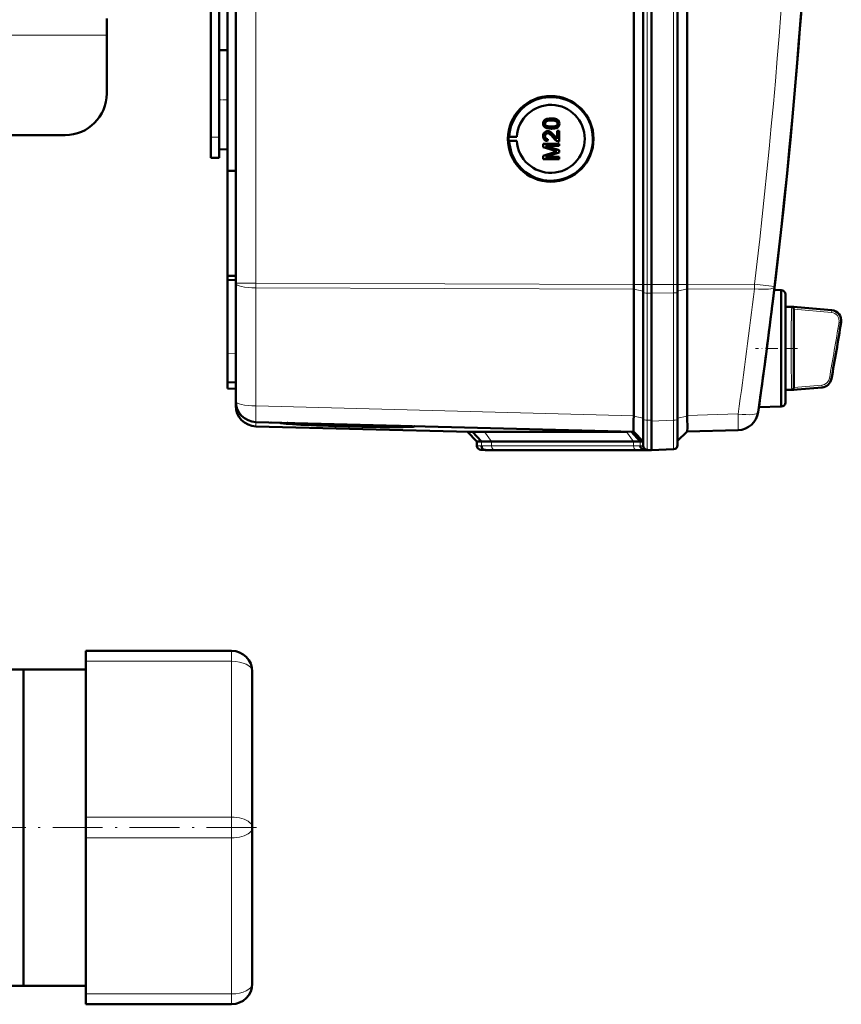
# Model space of a CAD drawing. Extents: x -1358 to 1757, y -1516 to 612.
# Tile 8 of 82: x 416 to 613, y -1516 to -1279. Entities that reach past the tile are written whole.
import ezdxf

# ---------------------------------------------------------------- set-up
doc = ezdxf.new("R2010")
doc.units = 0
doc.linetypes.add('DASHDOT', pattern=[18.5, 12, -3, 0.5, -3])

msp = doc.modelspace()

# ---------------------------------------------------------------- linework, layer by layer
at = {"color": 7, "lineweight": 50}
for p, q in [((563.49, -1342.44), (563.49, -994.41)), ((565.79, -994.39), (565.79, -1342.45)), ((567.79, -994.39), (567.79, -1342.45)), ((574.04, -1342.45), (574.04, -994.39)), ((576.33, -1342.43), (576.33, -994.42)), ((467.79, -1342.17), (467.79, -994.68)), ((567.79, -1009.39), (567.79, -1322.18)), ((463.79, -1291.61), (463.79, -1045.23)), ((465.79, -1169.35), (465.79, -1315.11)), ((461.79, -1307.02), (461.79, -1177.02)), ((436.79, -1278.52), (436.79, -1282.52)), ((436.79, -1282.52), (436.79, -1296.52)), ((463.79, -1286.13), (465.79, -1286.08)), ((463.79, -1286.13), (465.79, -1286.08)), ((463.79, -1298.02), (463.79, -1286.13)), ((463.79, -1309.92), (463.79, -1298.02)), ((463.79, -1307.02), (463.79, -1304.43)), ((542.15, -1303.76), (542.16, -1303.76)), ((542.42, -1304.27), (542.43, -1304.27)), ((543.66, -1302.52), (543.67, -1302.52)), ((545.24, -1304.62), (545.25, -1304.62)), ((545.61, -1303.75), (545.62, -1303.75)), ((426.79, -1306.52), (409.07, -1306.52)), ((461.79, -1312.02), (461.79, -1307.02)), ((463.79, -1312.02), (463.79, -1307.02)), ((533.37, -1306.93), (533.56, -1306.91)), ((533.37, -1306.93), (535.41, -1306.93)), ((533.56, -1306.91), (535.41, -1306.93)), ((542.15, -1306.78), (542.16, -1306.78)), ((542.77, -1305.58), (542.78, -1305.58)), ((543.66, -1304.99), (543.67, -1304.99)), ((544.35, -1306.65), (544.36, -1306.65)), ((544.36, -1306.65), (545.07, -1307.41)), ((545.07, -1305.53), (545.56, -1305.53)), ((545.07, -1307.42), (545.07, -1305.53)), ((545.56, -1305.53), (545.56, -1308.05)), ((545.56, -1305.53), (545.57, -1305.53)), ((545.57, -1305.53), (545.57, -1308.05)), ((533.37, -1307.93), (533.56, -1307.96)), ((533.37, -1307.93), (535.41, -1307.93)), ((533.56, -1307.96), (535.41, -1307.93)), ((541.71, -1308.6), (545.56, -1308.6)), ((541.71, -1309.41), (541.71, -1308.6)), ((544.37, -1310.26), (541.71, -1309.41)), ((542.3, -1309.14), (545.56, -1310.17)), ((545.56, -1309.14), (542.3, -1309.14)), ((542.31, -1309.14), (545.57, -1310.17)), ((542.85, -1307.51), (542.8, -1308)), ((542.85, -1307.51), (542.8, -1308)), ((542.8, -1308), (542.8, -1308)), ((542.85, -1307.51), (542.85, -1307.51)), ((545.56, -1308.05), (545.57, -1308.05)), ((545.56, -1308.6), (545.56, -1309.14)), ((545.56, -1308.6), (545.57, -1308.6)), ((545.56, -1309.14), (545.57, -1309.14)), ((545.57, -1308.6), (545.57, -1309.14)), ((463.79, -1309.92), (465.79, -1309.97)), ((541.71, -1311.48), (544.41, -1310.62)), ((541.71, -1312.3), (541.71, -1311.48)), ((545.56, -1310.73), (542.3, -1311.76)), ((542.3, -1311.76), (545.56, -1311.76)), ((545.57, -1310.73), (542.31, -1311.76)), ((545.56, -1310.17), (545.56, -1310.73)), ((545.56, -1310.17), (545.57, -1310.17)), ((545.56, -1310.73), (545.57, -1310.73)), ((545.56, -1311.76), (545.56, -1312.3)), ((545.56, -1311.76), (545.57, -1311.76)), ((545.57, -1310.17), (545.57, -1310.73)), ((545.57, -1311.76), (545.57, -1312.3)), ((461.79, -1312.02), (463.79, -1312.02)), ((545.56, -1312.3), (541.71, -1312.3)), ((545.56, -1312.3), (545.57, -1312.3)), ((465.79, -1315.11), (467.79, -1315.09)), ((465.79, -1340.38), (465.79, -1315.11)), ((567.79, -1342.45), (567.79, -1322.18)), ((465.79, -1340.38), (467.79, -1340.4)), ((465.79, -1340.38), (465.79, -1341.32)), ((465.79, -1341.32), (465.79, -1358.96)), ((465.79, -1341.32), (467.79, -1341.42)), ((467.79, -1370.53), (467.79, -1342.17)), ((565.79, -1342.45), (565.79, -1344.3)), ((567.79, -1342.45), (567.79, -1344.53)), ((567.79, -1342.45), (567.79, -1344.53)), ((574.04, -1342.45), (574.04, -1344.27)), ((563.49, -1343.57), (563.49, -1374.04)), ((565.79, -1344.3), (565.79, -1374.87)), ((567.79, -1344.53), (567.79, -1375.3)), ((567.79, -1344.53), (567.79, -1375.11)), ((574.04, -1344.27), (574.04, -1374.89)), ((576.33, -1343.55), (576.33, -1343.53)), ((576.33, -1343.55), (576.33, -1373.93)), ((598.97, -1343.82), (597.27, -1343.77)), ((598.97, -1357.82), (598.97, -1343.82)), ((599.97, -1344.82), (599.97, -1357.82)), ((599.97, -1347.82), (599.97, -1344.82)), ((596.93, -1346.56), (596.81, -1347.58)), ((599.97, -1347.82), (601.99, -1347.82)), ((601.98, -1348.37), (601.99, -1348.42)), ((602.82, -1347.89), (601.99, -1347.82)), ((602.82, -1347.89), (601.99, -1347.82)), ((601.99, -1348.42), (601.99, -1348.44)), ((601.99, -1348.44), (601.99, -1367.2)), ((602.82, -1347.89), (611.13, -1348.62)), ((465.79, -1365.95), (465.79, -1358.96)), ((598.97, -1367.58), (598.97, -1357.82)), ((599.97, -1357.82), (599.97, -1370.82)), ((465.79, -1367.45), (465.79, -1365.95)), ((467.79, -1366.02), (465.79, -1365.95)), ((465.79, -1367.45), (467.79, -1367.52)), ((598.97, -1371.82), (598.97, -1367.58)), ((599.97, -1367.82), (601.99, -1367.82)), ((599.97, -1370.82), (599.97, -1367.82)), ((602.82, -1367.75), (601.99, -1367.82)), ((608.79, -1367.22), (602.82, -1367.75)), ((467.79, -1371.58), (467.79, -1370.55)), ((593.5, -1372.7), (593.47, -1372.87)), ((598.97, -1371.82), (593.6, -1371.96)), ((563.49, -1377.91), (472.66, -1375.53)), ((476.23, -1375.63), (476.35, -1375.63)), ((478.49, -1375.72), (480.2, -1375.77)), ((480.21, -1375.79), (478.49, -1375.75)), ((480.2, -1375.77), (480.2, -1375.73)), ((563.49, -1374.12), (563.48, -1374.99)), ((563.49, -1374.12), (563.49, -1374.04)), ((565.79, -1374.87), (565.79, -1381.24)), ((567.79, -1375.11), (567.79, -1375.3)), ((567.79, -1382.27), (567.79, -1375.3)), ((574.04, -1381.09), (574.04, -1374.89)), ((524.1, -1377.93), (472.66, -1376.58)), ((509.08, -1376.54), (509.09, -1376.49)), ((525.79, -1380.21), (523.49, -1377.91)), ((526.87, -1380.24), (524.73, -1377.9)), ((527.65, -1377.86), (561.64, -1377.86)), ((565.08, -1380.19), (562.98, -1377.9)), ((563.49, -1377.91), (565.79, -1380.21)), ((576.33, -1377.8), (574.04, -1380.09)), ((588.61, -1377.48), (576.33, -1377.8)), ((525.79, -1381.24), (525.79, -1380.21)), ((526.87, -1380.24), (525.79, -1380.21)), ((563.45, -1380.21), (529.31, -1380.21)), ((565.79, -1380.21), (565.08, -1380.19)), ((527.79, -1382.27), (526.76, -1382.24)), ((528.7, -1382.3), (527.76, -1382.26)), ((528.7, -1382.3), (527.79, -1382.27)), ((564.86, -1382.27), (530.72, -1382.27)), ((564.86, -1382.27), (530.72, -1382.27)), ((566.9, -1382.25), (565.96, -1382.22)), ((566.76, -1382.24), (567.79, -1382.27)), ((567.79, -1382.27), (566.88, -1382.3)), ((567.79, -1382.27), (566.9, -1382.25)), ((573.07, -1382.09), (567.79, -1382.27)), ((567.79, -1382.27), (567.79, -1382.27)), ((431.79, -1433.07), (431.79, -1430.57)), ((431.79, -1430.57), (466.79, -1430.57)), ((431.79, -1433.07), (431.79, -1470.57)), ((416.79, -1435.02), (320.94, -1435.02)), ((416.79, -1491.32), (416.79, -1435.02)), ((416.79, -1435.02), (431.79, -1435.02)), ((416.79, -1435.02), (416.79, -1511.12)), ((471.79, -1473.07), (471.79, -1435.57)), ((431.79, -1475.57), (431.79, -1470.57)), ((471.79, -1473.07), (471.79, -1510.57)), ((431.79, -1475.57), (431.79, -1513.07)), ((416.79, -1511.12), (416.79, -1491.32)), ((416.79, -1511.12), (-143.21, -1511.12)), ((416.79, -1511.12), (431.79, -1511.12)), ((431.79, -1515.57), (431.79, -1513.07)), ((431.79, -1515.57), (466.79, -1515.57))]:
    msp.add_line(p, q, dxfattribs=at)
at = {"color": 7, "lineweight": 18}
for p, q in [((566.76, -994.39), (566.76, -1342.45)), ((573.07, -1342.45), (573.07, -994.39)), ((472.66, -1342.17), (472.66, -994.68)), ((436.79, -1282.52), (408.94, -1282.52)), ((461.79, -1307.02), (463.79, -1307.02)), ((472.66, -1342.17), (467.79, -1342.17)), ((472.66, -1342.17), (563.49, -1342.44)), ((472.66, -1342.17), (472.66, -1343.29)), ((563.49, -1342.45), (565.79, -1342.45)), ((566.76, -1342.45), (565.79, -1342.45)), ((566.76, -1342.45), (566.76, -1344.53)), ((567.79, -1342.45), (566.76, -1342.45)), ((573.07, -1342.45), (567.79, -1342.45)), ((573.07, -1342.45), (573.07, -1344.49)), ((573.07, -1342.45), (574.04, -1342.45)), ((576.33, -1342.45), (574.04, -1342.45)), ((576.33, -1342.43), (592.53, -1342.38)), ((563.49, -1343.57), (472.66, -1343.29)), ((472.66, -1371.66), (472.66, -1343.29)), ((563.49, -1343.55), (565.79, -1344.07)), ((566.76, -1344.53), (566.76, -1375.1)), ((566.76, -1344.53), (567.79, -1344.53)), ((573.07, -1344.49), (567.79, -1344.53)), ((573.07, -1344.49), (573.07, -1375.12)), ((576.33, -1343.53), (574.04, -1344.04)), ((592.53, -1343.5), (576.33, -1343.55)), ((596.93, -1346.56), (596.93, -1346.56)), ((596.8, -1347.59), (596.81, -1347.58)), ((601.47, -1348.29), (601.48, -1348.05)), ((601.48, -1348.05), (601.49, -1347.97)), ((601.49, -1347.97), (601.5, -1347.9)), ((601.99, -1348.37), (611.06, -1349.19)), ((602.01, -1347.87), (611.11, -1348.7)), ((611.06, -1349.19), (611.11, -1348.7)), ((613.34, -1351.6), (612.85, -1351.52)), ((465.79, -1358.96), (467.79, -1359.03)), ((610.54, -1365.01), (611.03, -1365.09)), ((601.45, -1367.04), (601.44, -1366.65)), ((601.49, -1367.67), (601.48, -1367.59)), ((601.5, -1367.74), (601.49, -1367.67)), ((608.75, -1366.66), (601.99, -1367.27)), ((608.79, -1367.15), (602.01, -1367.76)), ((608.79, -1367.15), (608.75, -1366.66)), ((472.66, -1371.66), (563.49, -1374.04)), ((593.49, -1372.71), (593.5, -1372.7)), ((472.66, -1376.58), (472.66, -1375.53)), ((563.49, -1374.12), (565.79, -1374.64)), ((566.76, -1375.1), (566.76, -1382.24)), ((567.79, -1375.11), (566.76, -1375.1)), ((567.79, -1375.3), (573.07, -1375.12)), ((576.33, -1374.1), (574.04, -1374.61)), ((576.33, -1373.93), (588.61, -1373.6)), ((529.31, -1380.21), (527.65, -1377.86)), ((563.45, -1380.21), (561.79, -1377.87)), ((526.88, -1381.27), (526.87, -1380.24)), ((529.31, -1381.24), (529.31, -1380.21)), ((563.45, -1381.24), (563.45, -1380.21)), ((565.08, -1381.22), (565.08, -1380.19)), ((526.88, -1381.27), (525.79, -1381.24)), ((527.76, -1382.26), (526.76, -1382.24)), ((563.45, -1381.24), (529.31, -1381.24)), ((564.13, -1382.24), (529.99, -1382.24)), ((565.79, -1381.24), (565.08, -1381.22)), ((566.76, -1382.24), (565.96, -1382.22)), ((566.88, -1382.3), (566.88, -1382.24)), ((466.79, -1433.07), (466.79, -1430.57)), ((431.79, -1433.07), (466.79, -1433.07)), ((466.79, -1470.57), (466.79, -1433.07)), ((431.79, -1470.57), (466.79, -1470.57)), ((466.79, -1475.57), (466.79, -1470.57)), ((431.79, -1475.57), (466.79, -1475.57)), ((466.79, -1475.57), (466.79, -1513.07)), ((431.79, -1513.07), (466.79, -1513.07)), ((466.79, -1515.57), (466.79, -1513.07))]:
    msp.add_line(p, q, dxfattribs=at)
at = {"color": 7, "linetype": 'DASHDOT', "lineweight": 18, "ltscale": 0.060001}
for p, q in [((463.59, -1298.02), (465.99, -1298.02)), ((461.59, -1307.02), (463.99, -1307.02))]:
    msp.add_line(p, q, dxfattribs=at)
at = {"color": 7, "linetype": 'DASHDOT', "lineweight": 18, "ltscale": 0.252676}
msp.add_line((602.86, -1357.82), (592.76, -1357.82), dxfattribs=at)
at = {"color": 7, "linetype": 'DASHDOT', "lineweight": 18}
msp.add_line((472.79, -1473.07), (-199.21, -1473.07), dxfattribs=at)
at = {"color": 7, "lineweight": 50}
for points in [[(541.71, -1303.75), (541.73, -1303.49), (541.82, -1303.24), (541.96, -1303.02), (542.16, -1302.85), (542.31, -1302.76), (542.64, -1302.64), (543.16, -1302.54), (543.66, -1302.52)], [(543.66, -1304.99), (543.14, -1304.97), (542.62, -1304.87), (542.26, -1304.72), (542.15, -1304.65), (541.95, -1304.48), (541.81, -1304.26), (541.73, -1304), (541.71, -1303.75)], [(543.66, -1303.01), (543.29, -1303.02), (542.97, -1303.05), (542.69, -1303.11), (542.56, -1303.16), (542.3, -1303.36), (542.17, -1303.61), (542.15, -1303.76)], [(542.15, -1303.76), (542.16, -1303.88), (542.25, -1304.1), (542.42, -1304.27)], [(543.67, -1303.01), (543.1, -1303.04), (542.73, -1303.1), (542.56, -1303.17), (542.4, -1303.27), (542.27, -1303.41), (542.17, -1303.67), (542.16, -1303.76)], [(542.16, -1303.76), (542.19, -1303.94), (542.34, -1304.19), (542.43, -1304.27)], [(542.42, -1304.27), (542.76, -1304.41), (543.14, -1304.47), (543.66, -1304.5)], [(542.43, -1304.27), (542.82, -1304.42), (543.16, -1304.47), (543.67, -1304.5)], [(543.66, -1302.52), (544.18, -1302.54), (544.7, -1302.64), (544.94, -1302.73), (545.17, -1302.86), (545.37, -1303.03), (545.51, -1303.25), (545.59, -1303.51), (545.61, -1303.75)], [(545.17, -1303.75), (545.14, -1303.57), (545, -1303.34), (544.75, -1303.16), (544.54, -1303.09), (544.22, -1303.04), (543.66, -1303.01)], [(543.66, -1304.5), (544.32, -1304.46), (544.59, -1304.41), (544.72, -1304.36), (544.99, -1304.18), (545.14, -1303.94), (545.17, -1303.75)], [(545.24, -1304.62), (544.95, -1304.78), (544.48, -1304.92), (543.82, -1304.99), (543.66, -1304.99)], [(543.67, -1302.52), (544.17, -1302.54), (544.34, -1302.56), (544.84, -1302.68), (545.19, -1302.86), (545.44, -1303.11), (545.58, -1303.45), (545.62, -1303.75)], [(545.25, -1304.62), (544.82, -1304.83), (544.33, -1304.95), (543.67, -1304.99)], [(545.61, -1303.75), (545.56, -1304.14), (545.43, -1304.4), (545.24, -1304.62)], [(545.62, -1303.75), (545.56, -1304.14), (545.38, -1304.48), (545.25, -1304.62)], [(541.71, -1306.77), (541.75, -1306.41), (541.88, -1306.08), (542.05, -1305.87), (542.26, -1305.71), (542.6, -1305.59), (542.77, -1305.58)], [(542.8, -1308), (542.44, -1307.93), (542.11, -1307.75), (541.98, -1307.62), (541.8, -1307.3), (541.72, -1306.94), (541.71, -1306.77)], [(542.78, -1306.08), (542.57, -1306.11), (542.39, -1306.22), (542.25, -1306.38), (542.18, -1306.57), (542.15, -1306.78)], [(542.15, -1306.78), (542.21, -1307.11), (542.34, -1307.31), (542.52, -1307.44), (542.74, -1307.5), (542.85, -1307.51)], [(542.79, -1306.08), (542.58, -1306.11), (542.43, -1306.19), (542.3, -1306.32), (542.21, -1306.47), (542.16, -1306.78)], [(542.16, -1306.78), (542.19, -1307), (542.25, -1307.17), (542.42, -1307.38), (542.66, -1307.49), (542.85, -1307.51)], [(542.77, -1305.58), (542.97, -1305.6), (543.34, -1305.72), (543.67, -1305.94), (543.96, -1306.21), (544.35, -1306.65)], [(542.78, -1305.58), (543.07, -1305.62), (543.41, -1305.75), (543.67, -1305.93), (544.08, -1306.33), (544.36, -1306.65)], [(544.12, -1307.11), (543.53, -1306.47), (543.4, -1306.35), (543.11, -1306.16), (542.78, -1306.08)], [(545.22, -1308), (544.96, -1307.88), (544.6, -1307.64), (544.12, -1307.11)], [(544.35, -1306.65), (544.76, -1307.13), (545.07, -1307.42)], [(602.01, -1347.87), (602.01, -1347.88), (602.01, -1347.88), (601.96, -1347.88), (601.5, -1347.9)], [(601.5, -1367.74), (601.94, -1367.75), (602, -1367.76), (602.01, -1367.76), (602.01, -1367.76), (602.01, -1367.76)], [(576.33, -1377.8), (576.33, -1377.79), (576.34, -1377.78), (576.36, -1377.7), (576.39, -1376.95), (576.35, -1374.56), (576.33, -1374.1)], [(563.47, -1377.61), (563.48, -1377.89), (563.49, -1377.91), (563.49, -1377.91)]]:
    msp.add_lwpolyline(points, dxfattribs=at)
at = {"color": 7, "lineweight": 18}
for points in [[(592.53, -1342.38), (595.97, -1342.8), (597.32, -1342.97), (597.36, -1342.97), (597.36, -1342.97)], [(601.86, -1357.82), (601.87, -1353.4), (601.92, -1350.2), (601.97, -1348.76), (601.99, -1348.44)], [(613.34, -1351.6), (613.38, -1351.19), (613.34, -1350.78), (613.24, -1350.38), (613.08, -1350), (612.85, -1349.65), (612.57, -1349.35), (612.25, -1349.09), (611.88, -1348.9), (611.49, -1348.76), (611.11, -1348.7)], [(601.99, -1367.2), (601.97, -1366.87), (601.92, -1365.41), (601.86, -1359.43), (601.86, -1357.82)], [(611.03, -1365.09), (611.03, -1365.17), (611.03, -1365.17), (611.03, -1365.17), (611.03, -1365.18)], [(573.07, -1375.12), (573.08, -1380.17), (573.07, -1382.03), (573.07, -1382.08), (573.07, -1382.09)]]:
    msp.add_lwpolyline(points, dxfattribs=at)
at = {"color": 7, "lineweight": 50}
for centre, radius, start, end in [((-858.99, -1168.42), 1466.77, 351.97557, 8.02443), ((-858.98, -1168.42), 1466.77, 353.02402, 6.97598), ((426.79, -1296.52), 10, 270, 360), ((543.61, -1307.43), 10.06, 44.2296, 121.6614), ((543.61, -1307.43), 10.07, 121.6654, 176.9908), ((543.6, -1307.43), 10.07, 326.8449, 44.2344), ((543.61, -1307.44), 10.06, 183.0071, 249.4136), ((545.53, -1307.08), 0.972, 251.2031, 271.7229), ((552.98, -1283.51), 28.1, 252.1439, 253.4495), ((554.08, -1341.06), 31.94, 106.5638, 107.6251), ((543.61, -1307.44), 10.06, 249.4231, 326.8509), ((598.97, -1344.82), 1, 360, 90), ((-858.98, -1168.42), 1466.77, 351.99436, 352.98416), ((601.5, -1348.3), 0.404, 68.1311, 90.6343), ((601.44, -1348.42), 0.54, 28.9625, 66.8421), ((601.42, -1348.44), 0.568, 7.3684, 29.9976), ((610.91, -1351.11), 2.5, 350.7584, 84.9846), ((-194.34, -1220.12), 818.33, 349.78982, 350.76058), ((608.57, -1364.73), 2.5, 275.0096, 349.7884), ((601.5, -1367.34), 0.405, 269.2718, 291.8375), ((601.47, -1367.25), 0.496, 292.2385, 311.349), ((601.42, -1367.19), 0.573, 311.1765, 330.2896), ((601.42, -1367.19), 0.569, 329.9504, 352.5335), ((601.48, -1367.2), 0.512, 352.7968, 0.0487), ((472.79, -1370.53), 5, 180, 268.5), ((598.97, -1370.82), 1, 270, 0), ((472.79, -1371.58), 5, 180, 268.5), ((588.47, -1372.48), 5, 271.5, 351.9756), ((478.64, -1376.02), 0.335, 96.098, 116.6611), ((480.35, -1376.06), 0.328, 94.8324, 116.5026), ((525.35, -1397.05), 19.17, 91.8477, 93.7257), ((527.29, -1477.79), 99.92, 89.7954, 91.4664), ((529.01, -1462.75), 82.54, 89.7929, 91.4806), ((563.64, -1323.46), 56.75, 269.8016, 271.4475), ((526.79, -1381.24), 1, 179.9996, 268.0001), ((530.47, -1450.02), 67.74, 89.7898, 91.498), ((565.11, -1310.55), 71.72, 269.8052, 271.4364), ((565.11, -1449.84), 67.57, 88.5012, 90.2139), ((566.79, -1381.24), 1, 180, 268), ((573.04, -1381.09), 1, 272, 360), ((466.79, -1435.57), 5, 0, 90), ((466.79, -1510.57), 5, 270, 360)]:
    msp.add_arc(centre, radius, start, end, dxfattribs=at)
at = {"color": 7, "lineweight": 18}
for centre, radius, start, end in [((-858.89, -1168.42), 1461.81, 353.16554, 6.83446), ((-858.87, -1169.55), 1461.78, 351.97558, 353.16537), ((750.13, -1353.02), 148.74, 178.444, 179.3011), ((639.45, -1350.06), 38.03, 177.3237, 178.3752), ((610.88, -1351.17), 1.99, 37.688, 84.7251), ((611.53, -1348.75), 0.424, 162.1119, 172.8479), ((1107.51, -1357.42), 506.16, 179.2968, 180.0452), ((-194.34, -1220.12), 817.82, 349.7955, 350.75407), ((-194.34, -1220.12), 818.32, 349.79549, 350.75407), ((610.88, -1351.18), 2, 14.0196, 37.6456), ((610.86, -1351.19), 2.01, 350.5978, 14.326), ((613.64, -1351.65), 0.296, 151.7104, 170.1156), ((1110.83, -1358.13), 509.47, 179.9645, 180.7079), ((750.54, -1362.59), 149.15, 180.707, 181.5619), ((608.56, -1364.66), 2.01, 275.394, 350.0546), ((608.56, -1364.66), 2.51, 275.2859, 349.939), ((617.43, -1366.56), 15.98, 181.7381, 183.6932), ((609.1, -1367.19), 0.314, 172.3323, 185.4928), ((529.01, -1463.33), 82.1, 89.7918, 91.4868), ((529.71, -1457.19), 74.96, 89.7903, 91.4949), ((563.64, -1323.96), 57.28, 269.8046, 271.4381), ((564.35, -1317.73), 64.5, 269.8063, 271.4331)]:
    msp.add_arc(centre, radius, start, end, dxfattribs=at)
at = {"color": 7, "lineweight": 50}
for centre, major_axis, ratio, start_param, end_param in [((543.54, -1307.43), (0, 10.3), 0.999657, 4.712389, 10.995574), ((543.56, -1307.43), (0, -8.17), 0.999657, 4.773641, 10.934322), ((543.57, -1307.43), (0, 10.21), 0.999657, 1.521815, 1.619778), ((563.62, -1342.44), (-0.01, -5), 0.026177, 4.712467, 4.715033), ((563.62, -1342.44), (0.01, 5), 0.026177, 1.57344, 1.797689), ((576.2, -1342.43), (-0.01, 5), 0.026177, 4.490592, 4.712311), ((601.99, -1357.83), (0, 10.01), 0.017446, 6.177853, 6.281655), ((601.99, -1357.81), (0, 10.01), 0.017447, 3.143123, 3.246931), ((494.64, -1376.16), (16.15, -0.42), 0.026181, 3.171524, 6.284941), ((494.64, -1376.16), (-14.44, 0.38), 0.026181, 0.039878, 1.656365), ((494.64, -1376.16), (12.78, -0.33), 0.026181, 2.986226, 3.13929), ((494.64, -1376.12), (-12.77, 0.33), 0.008724, 6.127951, 6.129122), ((563.62, -1372.91), (-0.13, -5), 0.020818, 5.141188, 5.611027), ((576.2, -1372.8), (-0.13, 5), 0.020818, 4.449362, 4.484951), ((494.64, -1376.16), (12.78, -0.33), 0.026181, 3.140294, 6.284941), ((494.64, -1376.16), (-14.44, 0.38), 0.026181, 1.656365, 3.134585), ((499.35, -1376.27), (8.06, -0.22), 0.032897, 0.002226, 0.195742), ((494.64, -1376.12), (14.45, -0.38), 0.008724, 0.135897, 0.136723), ((494.64, -1376.16), (-14.44, 0.38), 0.026181, 3.137143, 3.272853), ((500.49, -1376.31), (10.3, -0.28), 0.032776, 0.002254, 0.154137), ((563.63, -1372.91), (-0.13, -5), 0.020818, 5.611027, 5.937635), ((527.79, -1381.26), (0, -1), 0.910082, 4.712394, 6.248285), ((565.99, -1381.22), (0, -1), 0.910127, 4.712398, 6.248279)]:
    msp.add_ellipse(centre, major_axis=major_axis, ratio=ratio, start_param=start_param, end_param=end_param, dxfattribs=at)
at = {"color": 7, "lineweight": 18}
for centre, major_axis, ratio, start_param, end_param in [((472.79, -1342.17), (5, 0), 0.224951, 3.141593, 4.686209), ((592.4, -1342.38), (-0.01, 5), 0.026177, 4.485496, 4.712311), ((566.79, -1344.3), (-1, 0), 0.224951, 0, 1.53589), ((573.04, -1344.27), (-1, 0), 0.224951, 1.605703, 3.141593), ((592.4, -1342.38), (4.96, -0.59), 0.220468, 4.765165, 6.283185), ((472.79, -1370.53), (5, 0), 0.224951, 3.141593, 4.686209), ((472.79, -1370.53), (0.13, 5), 0.020818, 1.798234, 3.141593), ((588.47, -1372.48), (4.95, -0.7), 0.219379, 4.769732, 6.283185), ((566.79, -1374.87), (-1, 0), 0.224951, 0, 1.53589), ((573.04, -1374.89), (1, 0), 0.224951, 4.747296, 6.283185), ((588.47, -1372.48), (-0.13, 5), 0.020818, 3.141593, 4.484951), ((530.01, -1381.24), (0, 1), 0.707107, 1.570796, 3.106686), ((564.15, -1381.24), (0, 1), 0.707107, 1.570796, 3.106686), ((466.79, -1435.57), (5, 0), 0.5, 0, 1.570796), ((466.79, -1473.07), (5, 0), 0.5, 4.712389, 7.853982), ((466.79, -1510.57), (5, 0), 0.5, 4.712389, 6.283185)]:
    msp.add_ellipse(centre, major_axis=major_axis, ratio=ratio, start_param=start_param, end_param=end_param, dxfattribs=at)

doc.saveas('drawing.dxf')
